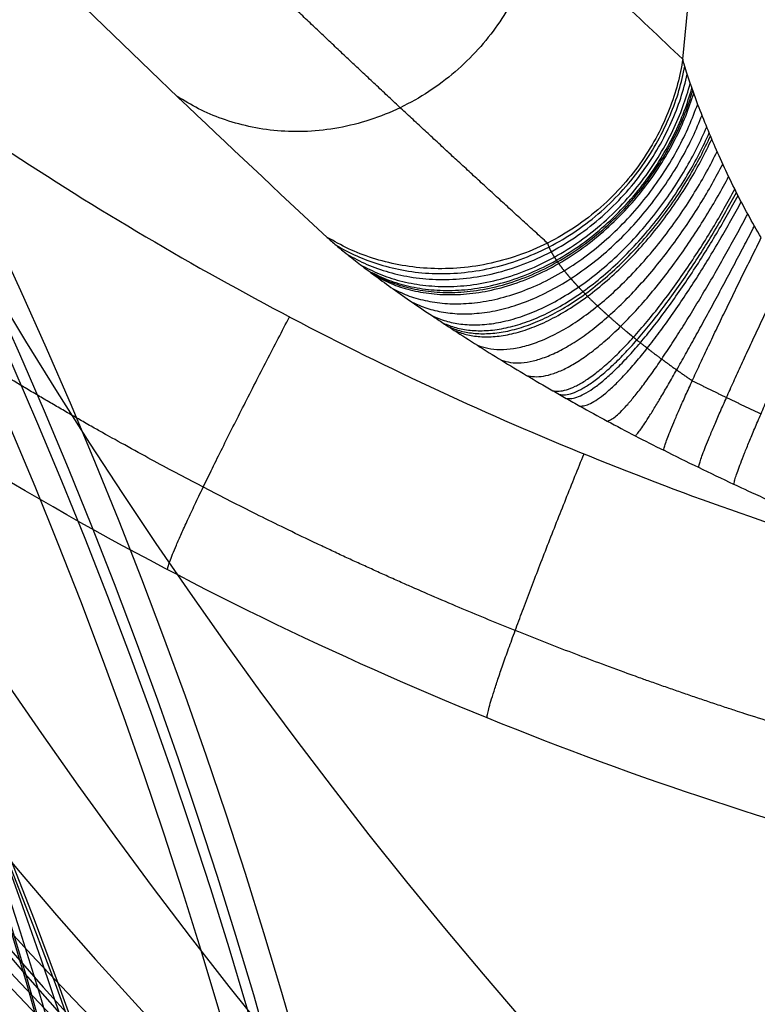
# Model space of a CAD drawing. Header units: millimetres. Extents: x -100 to 126, y -123 to 124.
# Tile 19 of 133: x 22 to 30, y -39 to -29. Entities that reach past the tile are written whole.
import ezdxf

# ---------------------------------------------------------------- set-up
doc = ezdxf.new("R2010")
doc.units = ezdxf.units.MM
doc.layers.add('Window garden_table', color=18, linetype='Continuous', true_color=0x000000)

msp = doc.modelspace()

# ---------------------------------------------------------------- linework, layer by layer
at = {"layer": 'Window garden_table'}
msp.add_line((29, -28.939, 68.488), (34.478, 28.151, 68.488), dxfattribs=at)
at = {"layer": 'Window garden_table', "extrusion": (-0.19789, 0.018988, -0.98004)}
for centre, radius in [((-2.639, -28.899, -190.98), 58.073), ((-2.639, -28.899, -178.453), 56.119), ((-2.639, -28.899, -193.48), 55.573), ((-2.639, -28.899, -163.48), 52.246)]:
    msp.add_circle(centre, radius, dxfattribs=at)
at = {"layer": 'Window garden_table', "extrusion": (0.19789, -0.018988, 0.98004)}
msp.add_circle((2.639, -28.899, 160.956), 53.322, dxfattribs=at)
at = {"layer": 'Window garden_table', "extrusion": (0.097589, 0.173198, -0.98004)}
for centre, radius in [((-0.514, -28.347, -190.868), 58.073), ((-0.514, -28.347, -178.341), 56.119), ((-0.514, -28.347, -163.368), 52.246), ((-0.514, -28.347, -193.368), 55.573)]:
    msp.add_circle(centre, radius, dxfattribs=at)
at = {"layer": 'Window garden_table', "extrusion": (-0.097589, -0.173198, 0.98004)}
msp.add_circle((0.514, -28.347, 160.844), 53.322, dxfattribs=at)
at = {"layer": 'Window garden_table', "extrusion": (-0.214224, 0.001071, -0.976784)}
for centre, radius in [((0.134, -25.736, -167.417), 55.621), ((0.134, -25.736, -167.072), 55.275), ((0.134, -25.736, -167.762), 55.275), ((0.134, -25.736, -167.417), 54.93)]:
    msp.add_arc(centre, radius, 91.7422, 88.6637, dxfattribs=at)
at = {"layer": 'Window garden_table', "extrusion": (0.102725, 0.187991, -0.976784)}
for centre, radius in [((-0.532, -25.465, -164.286), 55.621), ((-0.532, -25.465, -163.941), 55.275), ((-0.532, -25.465, -164.632), 55.275), ((-0.532, -25.465, -164.286), 54.93)]:
    msp.add_arc(centre, radius, 91.7422, 88.6637, dxfattribs=at)
at = {"layer": 'Window garden_table', "extrusion": (0.19789, -0.018988, 0.98004)}
for centre, radius in [((2.639, -28.899, 160.643), 53.297), ((2.639, -28.899, 162.399), 52.707), ((2.639, -28.899, 191.371), 53.103)]:
    msp.add_arc(centre, radius, 90, 270, dxfattribs=at)
at = {"layer": 'Window garden_table', "extrusion": (-0.19789, 0.018988, -0.98004)}
for centre, radius in [((-2.639, -28.899, -166.317), 54.196), ((-2.639, -28.899, -164.83), 53.093), ((-2.639, -28.899, -190.589), 58.042)]:
    msp.add_arc(centre, radius, 270, 90, dxfattribs=at)
at = {"layer": 'Window garden_table', "extrusion": (-0.097589, -0.173198, 0.98004)}
for centre, radius in [((0.514, -28.347, 160.531), 53.297), ((0.514, -28.347, 162.287), 52.707), ((0.514, -28.347, 191.259), 53.103)]:
    msp.add_arc(centre, radius, 270, 90, dxfattribs=at)
at = {"layer": 'Window garden_table', "extrusion": (0.097589, 0.173198, -0.98004)}
for centre, radius in [((-0.514, -28.347, -166.205), 54.196), ((-0.514, -28.347, -164.718), 53.093), ((-0.514, -28.347, -190.477), 58.042)]:
    msp.add_arc(centre, radius, 90, 270, dxfattribs=at)
at = {"layer": 'Window garden_table'}
for points, weights, knots in [([(77.595, -4.794, 49.518), (77.708, -3.616, 49.518), (77.762, -2.432, 49.521), (77.755, -0.065, 49.531), (77.693, 1.119, 49.539), (77.451, 3.474, 49.559), (77.272, 4.647, 49.571), (76.8, 6.969, 49.601), (76.506, 8.119, 49.618), (75.806, 10.385, 49.657), (75.401, 11.501, 49.679), (74.481, 13.689, 49.728), (73.966, 14.762, 49.754), (72.835, 16.852, 49.811), (72.217, 17.87, 49.842), (70.885, 19.841, 49.907), (70.169, 20.795, 49.942), (68.648, 22.63, 50.015), (67.842, 23.511, 50.053), (66.147, 25.19, 50.133), (65.258, 25.989, 50.174), (63.404, 27.498, 50.26), (62.44, 28.208, 50.304), (60.446, 29.531, 50.396), (59.417, 30.144, 50.443), (57.301, 31.269, 50.538), (56.215, 31.78, 50.587), (53.998, 32.695, 50.686), (52.867, 33.099, 50.737), (50.57, 33.796, 50.839), (49.404, 34.089, 50.89), (47.048, 34.561, 50.994), (45.858, 34.74, 51.046), (43.466, 34.981, 51.151), (42.264, 35.044, 51.203), (39.859, 35.053, 51.307), (38.657, 34.998, 51.359), (36.262, 34.774, 51.462), (35.07, 34.603, 51.513), (32.708, 34.147, 51.613), (31.538, 33.862, 51.663), (29.233, 33.178, 51.76), (28.097, 32.78, 51.808), (25.869, 31.876, 51.901), (24.778, 31.369, 51.946), (22.651, 30.252, 52.034), (21.615, 29.641, 52.076), (19.608, 28.321, 52.158), (18.638, 27.612, 52.198), (16.772, 26.103, 52.273), (15.877, 25.303, 52.308), (14.17, 23.618, 52.376), (13.358, 22.734, 52.407), (11.827, 20.89, 52.467), (11.107, 19.931, 52.494), (10.102, 18.442, 52.532), (9.779, 17.938, 52.544), (9.159, 16.914, 52.566), (8.862, 16.394, 52.577), (8.294, 15.34, 52.598), (8.023, 14.807, 52.607), (7.508, 13.726, 52.625), (7.264, 13.18, 52.634), (6.803, 12.076, 52.649), (6.587, 11.518, 52.656), (6.182, 10.392, 52.669), (5.994, 9.825, 52.675), (5.646, 8.68, 52.685), (5.486, 8.104, 52.69), (5.195, 6.944, 52.698), (5.065, 6.36, 52.701), (4.832, 5.187, 52.706), (4.731, 4.598, 52.708), (4.557, 3.415, 52.711), (4.485, 2.822, 52.712), (4.371, 1.631, 52.712), (4.329, 1.035, 52.711), (4.274, -0.16, 52.708), (4.262, -0.757, 52.706), (4.267, -1.953, 52.701), (4.284, -2.551, 52.698), (4.349, -3.745, 52.69), (4.396, -4.341, 52.685), (4.52, -5.531, 52.675), (4.597, -6.124, 52.669), (4.781, -7.306, 52.656), (4.887, -7.895, 52.649), (5.129, -9.066, 52.634), (5.265, -9.649, 52.625), (5.565, -10.808, 52.607), (5.729, -11.383, 52.598), (6.087, -12.526, 52.577), (6.28, -13.092, 52.566), (6.694, -14.216, 52.544), (6.915, -14.772, 52.532), (7.619, -16.425, 52.494), (8.143, -17.504, 52.467), (9.295, -19.605, 52.407), (9.924, -20.627, 52.376), (11.28, -22.606, 52.308), (12.007, -23.562, 52.273), (13.552, -25.398, 52.198), (14.369, -26.279, 52.158), (16.088, -27.956, 52.076), (16.989, -28.753, 52.034), (18.865, -30.254, 51.946), (19.84, -30.959, 51.901), (21.855, -32.271, 51.808), (22.895, -32.877, 51.76), (25.028, -33.987, 51.663), (26.122, -34.489, 51.613), (28.354, -35.386, 51.513), (29.492, -35.78, 51.462), (31.8, -36.456, 51.359), (32.971, -36.738, 51.307), (35.333, -37.187, 51.203), (36.526, -37.354, 51.151), (38.92, -37.572, 51.046), (40.122, -37.622, 50.994), (42.524, -37.607, 50.89), (43.725, -37.542, 50.839), (46.113, -37.294, 50.737), (47.3, -37.113, 50.686), (49.651, -36.635, 50.587), (50.814, -36.34, 50.538), (53.105, -35.638, 50.443), (54.232, -35.232, 50.396), (56.441, -34.312, 50.304), (57.523, -33.798, 50.26), (59.629, -32.67, 50.174), (60.654, -32.054, 50.133), (62.638, -30.728, 50.053), (63.597, -30.016, 50.015), (65.439, -28.505, 49.942), (66.322, -27.704, 49.907), (68.006, -26.022, 49.842), (68.806, -25.14, 49.811), (70.314, -23.303, 49.754), (71.023, -22.348, 49.728), (72.342, -20.375, 49.679), (72.953, -19.356, 49.657), (74.07, -17.264, 49.618), (74.577, -16.191, 49.601), (75.483, -14.001, 49.571), (75.882, -12.884, 49.559), (76.566, -10.617, 49.539), (76.853, -9.467, 49.531), (77.31, -7.145, 49.521), (77.482, -5.972, 49.518), (77.595, -4.794, 49.518)], [0.905089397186, 0.905089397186, 0.905052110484, 0.904903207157, 0.904791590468, 0.904494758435, 0.904309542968, 0.903866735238, 0.903609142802, 0.903023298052, 0.902695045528, 0.90197009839, 0.901573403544, 0.900714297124, 0.900251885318, 0.89926458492, 0.898739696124, 0.897631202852, 0.897047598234, 0.89582596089, 0.895187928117, 0.893862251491, 0.893174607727, 0.891755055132, 0.891023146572, 0.889520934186, 0.888750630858, 0.887178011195, 0.886375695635, 0.884745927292, 0.883918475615, 0.882245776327, 0.881400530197, 0.879700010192, 0.878844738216, 0.877132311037, 0.876275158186, 0.874567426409, 0.873716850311, 0.872030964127, 0.87119565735, 0.869549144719, 0.868737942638, 0.867148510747, 0.866370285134, 0.864855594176, 0.864119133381, 0.862696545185, 0.862010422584, 0.860696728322, 0.860069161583, 0.858880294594, 0.858318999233, 0.857269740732, 0.856781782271, 0.856109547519, 0.855895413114, 0.855487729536, 0.855294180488, 0.854928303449, 0.854755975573, 0.85443311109, 0.854282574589, 0.854003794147, 0.8538755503, 0.853641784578, 0.853536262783, 0.853348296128, 0.853265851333, 0.853124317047, 0.853065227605, 0.852970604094, 0.852935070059, 0.852887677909, 0.85287581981, 0.85287581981, 0.852887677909, 0.852935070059, 0.852970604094, 0.853065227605, 0.853124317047, 0.853265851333, 0.853348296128, 0.853536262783, 0.853641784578, 0.8538755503, 0.854003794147, 0.854282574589, 0.85443311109, 0.854755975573, 0.854928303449, 0.855294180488, 0.855487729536, 0.855895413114, 0.856109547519, 0.856781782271, 0.857269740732, 0.858318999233, 0.858880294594, 0.860069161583, 0.860696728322, 0.862010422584, 0.862696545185, 0.864119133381, 0.864855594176, 0.866370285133, 0.867148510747, 0.868737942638, 0.869549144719, 0.87119565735, 0.872030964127, 0.873716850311, 0.874567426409, 0.876275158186, 0.877132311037, 0.878844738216, 0.879700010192, 0.881400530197, 0.882245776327, 0.883918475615, 0.884745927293, 0.886375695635, 0.887178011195, 0.888750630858, 0.889520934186, 0.891023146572, 0.891755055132, 0.893174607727, 0.893862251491, 0.895187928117, 0.89582596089, 0.897047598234, 0.897631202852, 0.898739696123, 0.89926458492, 0.900251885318, 0.900714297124, 0.901573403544, 0.90197009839, 0.902695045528, 0.903023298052, 0.903609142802, 0.903866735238, 0.904309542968, 0.904494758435, 0.904791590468, 0.904903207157, 0.905052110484, 0.905089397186, 0.905089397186], [0, 0, 0, 0, 0.098175, 0.098175, 0.19635, 0.19635, 0.294524, 0.294524, 0.392699, 0.392699, 0.490874, 0.490874, 0.589049, 0.589049, 0.687223, 0.687223, 0.785398, 0.785398, 0.883573, 0.883573, 0.981748, 0.981748, 1.079922, 1.079922, 1.178097, 1.178097, 1.276272, 1.276272, 1.374447, 1.374447, 1.472622, 1.472622, 1.570796, 1.570796, 1.668971, 1.668971, 1.767146, 1.767146, 1.865321, 1.865321, 1.963495, 1.963495, 2.06167, 2.06167, 2.159845, 2.159845, 2.25802, 2.25802, 2.356194, 2.356194, 2.454369, 2.454369, 2.552544, 2.552544, 2.650719, 2.650719, 2.699806, 2.699806, 2.748894, 2.748894, 2.797981, 2.797981, 2.847068, 2.847068, 2.896156, 2.896156, 2.945243, 2.945243, 2.99433, 2.99433, 3.043418, 3.043418, 3.092505, 3.092505, 3.141593, 3.141593, 3.19068, 3.19068, 3.239767, 3.239767, 3.288855, 3.288855, 3.337942, 3.337942, 3.38703, 3.38703, 3.436117, 3.436117, 3.485204, 3.485204, 3.534292, 3.534292, 3.583379, 3.583379, 3.632467, 3.632467, 3.730641, 3.730641, 3.828816, 3.828816, 3.926991, 3.926991, 4.025166, 4.025166, 4.12334, 4.12334, 4.221515, 4.221515, 4.31969, 4.31969, 4.417865, 4.417865, 4.516039, 4.516039, 4.614214, 4.614214, 4.712389, 4.712389, 4.810564, 4.810564, 4.908739, 4.908739, 5.006913, 5.006913, 5.105088, 5.105088, 5.203263, 5.203263, 5.301438, 5.301438, 5.399612, 5.399612, 5.497787, 5.497787, 5.595962, 5.595962, 5.694137, 5.694137, 5.792311, 5.792311, 5.890486, 5.890486, 5.988661, 5.988661, 6.086836, 6.086836, 6.185011, 6.185011, 6.283185, 6.283185, 6.283185, 6.283185]), ([(27.578, -30.87, 68.383), (27.06, -30.401, 66.5), (26.545, -29.927, 64.623), (25.534, -28.985, 60.941), (25.038, -28.517, 59.134), (24.544, -28.044, 57.336)], [0.769507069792, 0.767375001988, 0.765157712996, 0.760612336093, 0.75829123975, 0.755866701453], [0, 0, 0, 0, 6.023503, 6.023503, 11.827787, 11.827787, 11.827787, 11.827787]), ([(27.578, -30.87, 68.383), (27.581, -30.883, 68.42), (27.586, -30.896, 68.458), (27.599, -30.926, 68.534), (27.606, -30.943, 68.573), (27.626, -30.978, 68.651), (27.637, -30.997, 68.691), (27.657, -31.028, 68.751), (27.664, -31.039, 68.772), (27.675, -31.056, 68.802), (27.679, -31.062, 68.812), (27.687, -31.073, 68.833), (27.692, -31.079, 68.843), (27.713, -31.109, 68.894), (27.732, -31.134, 68.935), (27.775, -31.186, 69.016), (27.798, -31.214, 69.056), (27.848, -31.271, 69.134), (27.875, -31.301, 69.173), (27.919, -31.347, 69.231), (27.934, -31.363, 69.25), (27.958, -31.387, 69.278), (27.966, -31.395, 69.288), (27.982, -31.412, 69.306), (27.99, -31.42, 69.315), (28.032, -31.462, 69.361), (28.067, -31.496, 69.396), (28.141, -31.565, 69.464), (28.18, -31.6, 69.497), (28.26, -31.672, 69.559), (28.302, -31.709, 69.588), (28.389, -31.783, 69.643), (28.435, -31.821, 69.669), (28.494, -31.868, 69.7), (28.505, -31.878, 69.706), (28.529, -31.897, 69.717), (28.541, -31.906, 69.723), (28.578, -31.935, 69.739), (28.602, -31.954, 69.75), (28.676, -32.012, 69.78), (28.726, -32.05, 69.797), (28.829, -32.126, 69.828), (28.882, -32.164, 69.841), (28.989, -32.24, 69.863), (29.043, -32.278, 69.871), (29.099, -32.315, 69.877)], [0.769507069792, 0.770922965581, 0.772465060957, 0.775768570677, 0.77752992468, 0.781243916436, 0.783196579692, 0.786251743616, 0.787291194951, 0.788880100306, 0.789414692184, 0.79049350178, 0.791038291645, 0.793778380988, 0.796014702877, 0.800553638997, 0.802856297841, 0.80751043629, 0.809861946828, 0.813415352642, 0.814604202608, 0.816392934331, 0.816990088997, 0.818186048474, 0.818785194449, 0.821773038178, 0.824146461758, 0.828851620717, 0.831183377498, 0.835798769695, 0.838082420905, 0.842596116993, 0.844826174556, 0.847577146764, 0.848125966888, 0.849216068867, 0.849757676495, 0.851372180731, 0.85243475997, 0.855581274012, 0.857624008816, 0.861599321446, 0.863531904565, 0.867285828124, 0.869107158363, 0.870871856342], [0, 0, 0, 0, 0.324096, 0.324096, 0.648192, 0.648192, 0.972288, 0.972288, 1.134336, 1.134336, 1.21536, 1.21536, 1.296384, 1.296384, 1.62048, 1.62048, 1.944576, 1.944576, 2.268672, 2.268672, 2.430719, 2.430719, 2.511743, 2.511743, 2.592767, 2.592767, 2.916863, 2.916863, 3.240959, 3.240959, 3.565055, 3.565055, 3.889151, 3.889151, 3.970175, 3.970175, 4.051199, 4.051199, 4.213247, 4.213247, 4.537343, 4.537343, 4.861439, 4.861439, 5.185535, 5.185535, 5.185535, 5.185535])]:
    msp.add_rational_spline(points, weights, degree=3, knots=knots, dxfattribs=at)
for points, knots in [([(78.738, -4.904, 50.967), (78.681, -5.502, 50.967), (78.612, -6.07, 50.967), (78.448, -7.209, 50.97), (78.357, -7.747, 50.972), (78.064, -9.29, 50.98), (77.847, -10.205, 50.986), (77.399, -11.859, 51.001), (77.169, -12.598, 51.009), (76.708, -13.954, 51.026), (76.475, -14.575, 51.035), (75.779, -16.31, 51.062), (75.313, -17.308, 51.081), (74.388, -19.118, 51.119), (73.928, -19.929, 51.138), (73.011, -21.429, 51.178), (72.555, -22.117, 51.198), (71.647, -23.401, 51.238), (71.195, -23.997, 51.258), (69.845, -25.681, 51.319), (68.951, -26.665, 51.36), (67.177, -28.446, 51.441), (66.295, -29.243, 51.483), (64.54, -30.695, 51.565), (63.667, -31.352, 51.607), (61.929, -32.551, 51.69), (61.064, -33.094, 51.731), (59.342, -34.087, 51.815), (58.484, -34.536, 51.856), (55.918, -35.762, 51.982), (54.219, -36.417, 52.066), (50.843, -37.464, 52.234), (49.166, -37.856, 52.318), (45.834, -38.41, 52.486), (44.179, -38.572, 52.571), (40.889, -38.682, 52.739), (39.253, -38.63, 52.824), (36, -38.319, 52.993), (34.382, -38.059, 53.078), (31.168, -37.324, 53.247), (29.571, -36.85, 53.332), (26.399, -35.67, 53.502), (24.823, -34.964, 53.587), (21.7, -33.288, 53.757), (20.152, -32.318, 53.842), (17.86, -30.619, 53.969), (17.102, -30.013, 54.012), (15.597, -28.705, 54.096), (14.849, -28.004, 54.139), (13.369, -26.489, 54.223), (12.635, -25.675, 54.265), (11.187, -23.906, 54.349), (10.471, -22.952, 54.391), (9.064, -20.851, 54.475), (8.373, -19.706, 54.517), (7.366, -17.78, 54.579), (7.035, -17.103, 54.599), (6.388, -15.657, 54.64), (6.072, -14.889, 54.66), (5.459, -13.228, 54.701), (5.162, -12.336, 54.72), (4.603, -10.367, 54.759), (4.339, -9.291, 54.779), (3.992, -7.442, 54.806), (3.884, -6.785, 54.815), (3.697, -5.364, 54.832), (3.616, -4.596, 54.84), (3.5, -2.905, 54.854), (3.466, -1.973, 54.861), (3.477, -0.446, 54.868), (3.491, 0.084, 54.87), (3.547, 1.187, 54.872), (3.587, 1.735, 54.873), (3.642, 2.306, 54.873)], [0, 0, 0, 0, 0.0004637, 0.0004637, 0.0009275, 0.0009275, 0.001855, 0.001855, 0.0027825, 0.0027825, 0.00371, 0.00371, 0.005565, 0.005565, 0.00742, 0.00742, 0.009275, 0.009275, 0.0111299, 0.0111299, 0.0148399, 0.0148399, 0.0185499, 0.0185499, 0.0222599, 0.0222599, 0.0259699, 0.0259699, 0.0296799, 0.0296799, 0.0371047, 0.0371047, 0.0445295, 0.0445295, 0.0519403, 0.0519403, 0.0593512, 0.0593512, 0.0667677, 0.0667677, 0.0741842, 0.0741842, 0.0816112, 0.0816112, 0.0890383, 0.0890383, 0.0927439, 0.0927439, 0.0964496, 0.0964496, 0.1001553, 0.1001553, 0.1038609, 0.1038609, 0.1075735, 0.1075735, 0.1094297, 0.1094297, 0.111286, 0.111286, 0.1131423, 0.1131423, 0.1149985, 0.1149985, 0.1159267, 0.1159267, 0.1168548, 0.1168548, 0.1177829, 0.1177829, 0.118247, 0.118247, 0.1187111, 0.1187111, 0.1187111, 0.1187111]), ([(29.824, -30.813, 69.208), (29.728, -30.654, 69.212), (29.639, -30.49, 69.198), (29.474, -30.161, 69.143), (29.398, -29.996, 69.101), (29.266, -29.691, 68.996), (29.196, -29.519, 68.924), (29.077, -29.195, 68.735), (29.027, -29.044, 68.617), (29, -28.939, 68.488)], [0, 0, 0, 0, 0.00059578, 0.00059578, 0.001192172, 0.001192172, 0.001714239, 0.001714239, 0.002231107, 0.002231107, 0.002231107, 0.002231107]), ([(25.264, -30.81, 69.02), (25.291, -30.835, 69.118), (25.323, -30.863, 69.213), (25.394, -30.923, 69.4), (25.433, -30.956, 69.491), (25.519, -31.024, 69.667), (25.565, -31.061, 69.754), (25.641, -31.119, 69.879), (25.667, -31.138, 69.921), (25.707, -31.169, 69.982), (25.721, -31.179, 70.002), (25.749, -31.2, 70.043), (25.763, -31.21, 70.063), (25.835, -31.263, 70.162), (25.895, -31.307, 70.238), (26.021, -31.396, 70.383), (26.087, -31.443, 70.453), (26.224, -31.537, 70.586), (26.295, -31.586, 70.65), (26.406, -31.66, 70.74), (26.444, -31.685, 70.77), (26.501, -31.723, 70.813), (26.521, -31.736, 70.827), (26.56, -31.761, 70.855), (26.579, -31.774, 70.869), (26.678, -31.838, 70.937), (26.759, -31.89, 70.988), (26.924, -31.995, 71.082), (27.009, -32.047, 71.125), (27.181, -32.153, 71.206), (27.269, -32.206, 71.242), (27.449, -32.313, 71.308), (27.54, -32.366, 71.338), (27.657, -32.433, 71.37), (27.681, -32.447, 71.377), (27.728, -32.474, 71.389), (27.751, -32.487, 71.395), (27.822, -32.527, 71.411), (27.87, -32.554, 71.421), (28.013, -32.634, 71.449), (28.109, -32.687, 71.463), (28.303, -32.791, 71.484), (28.401, -32.843, 71.491), (28.599, -32.945, 71.497), (28.698, -32.996, 71.496), (28.799, -33.046, 71.49)], [0, 0, 0, 0, 0.324096, 0.324096, 0.648192, 0.648192, 0.972288, 0.972288, 1.134336, 1.134336, 1.21536, 1.21536, 1.296384, 1.296384, 1.62048, 1.62048, 1.944576, 1.944576, 2.268672, 2.268672, 2.430719, 2.430719, 2.511743, 2.511743, 2.592767, 2.592767, 2.916863, 2.916863, 3.240959, 3.240959, 3.565055, 3.565055, 3.889151, 3.889151, 3.970175, 3.970175, 4.051199, 4.051199, 4.213247, 4.213247, 4.537343, 4.537343, 4.861439, 4.861439, 5.185535, 5.185535, 5.185535, 5.185535]), ([(33.013, -34.508, 68.611), (32.966, -34.516, 68.806), (32.902, -34.517, 69.004), (32.723, -34.503, 69.41), (32.61, -34.487, 69.619), (32.383, -34.442, 69.943), (32.297, -34.423, 70.053), (32.097, -34.374, 70.28), (31.983, -34.343, 70.396), (31.773, -34.282, 70.578), (31.696, -34.259, 70.64), (31.522, -34.204, 70.769), (31.425, -34.172, 70.835), (31.25, -34.112, 70.941), (31.186, -34.089, 70.977), (31.041, -34.037, 71.054), (30.96, -34.008, 71.093), (30.809, -33.95, 71.16), (30.754, -33.929, 71.183), (30.62, -33.876, 71.233), (30.549, -33.848, 71.26), (30.398, -33.786, 71.305), (30.365, -33.772, 71.315), (30.279, -33.736, 71.338), (30.222, -33.712, 71.353), (29.972, -33.604, 71.407), (29.88, -33.562, 71.418), (29.683, -33.473, 71.443), (29.608, -33.438, 71.448), (29.536, -33.404, 71.451)], [-0.004963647, -0.004963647, -0.004963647, -0.004963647, -0.003723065, -0.003723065, -0.00248211, -0.00248211, -0.001861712, -0.001861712, -0.001241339, -0.001241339, -0.00093112, -0.00093112, -0.000620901, -0.000620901, -0.000465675, -0.000465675, -0.00031045, -0.00031045, -0.000232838, -0.000232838, -0.000155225, -0.000155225, -0.000135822, -0.000135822, -0.000116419, -0.000116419, -0.000077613, -0.000077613, 0, 0, 0, 0])]:
    msp.add_open_spline(points, degree=3, knots=knots, dxfattribs=at)
at = {"layer": 'Window garden_table', "extrusion": (0.03897, -0.003739, 0.999233)}
msp.add_rational_spline([(6.508, 2.027, 51.746), (3.224, -32.198, 51.746), (37.882, -35.523, 50.382), (72.539, -38.849, 49.018), (75.823, -4.624, 49.018)], [1, 0.707106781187, 1, 0.707106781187, 1], degree=2, knots=[108.739017, 108.739017, 108.739017, 163.108526, 163.108526, 217.478034, 217.478034, 217.478034], dxfattribs=at)
at = {"layer": 'Window garden_table', "extrusion": (0.955692, -0.091701, -0.279722)}
msp.add_open_spline([(26.13, -26.17, 57.776), (26.606, -26.643, 59.559), (27.084, -27.11, 61.343), (28.04, -28.033, 64.914), (28.52, -28.489, 66.701), (29, -28.939, 68.488)], degree=3, knots=[-0.01143061, -0.01143061, -0.01143061, -0.01143061, -0.00571531, -0.00571531, 0, 0, 0, 0], dxfattribs=at)
at = {"layer": 'Window garden_table', "extrusion": (0.251021, -0.242469, 0.937122)}
msp.add_rational_spline([(27.492, -27.503, 62.865), (26.87, -31.411, 62.021), (23.69, -29.331, 63.411)], [1, 0.525685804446, 1], degree=2, dxfattribs=at)
at = {"layer": 'Window garden_table'}
for points in [[(25.264, -30.81, 69.02), (24.222, -29.844, 65.306), (23.179, -28.853, 61.592), (22.137, -27.828, 57.879)], [(29.536, -33.404, 71.451), (29.29, -33.288, 71.464), (29.044, -33.169, 71.477), (28.799, -33.046, 71.49)]]:
    msp.add_open_spline(points, degree=3, dxfattribs=at)
at = {"layer": 'Window garden_table', "extrusion": (0.251942, -0.236652, 0.938361)}
msp.add_rational_spline([(29, -28.939, 68.488), (28.405, -32.718, 67.695), (25.264, -30.81, 69.02)], [1, 0.539014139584, 1], degree=2, dxfattribs=at)
at = {"layer": 'Window garden_table', "extrusion": (-0.325365, 0.280294, -0.903091)}
msp.add_rational_spline([(25.358, -30.893, 69.307), (28.327, -32.659, 67.689), (29.021, -29.014, 68.571)], [1, 0.548233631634, 1], degree=2, dxfattribs=at)
at = {"layer": 'Window garden_table', "extrusion": (-0.39377, 0.3195, -0.861896)}
msp.add_rational_spline([(25.476, -30.99, 69.579), (28.251, -32.6, 67.714), (29.047, -29.098, 68.649)], [1, 0.558773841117, 1], degree=2, dxfattribs=at)
at = {"layer": 'Window garden_table', "extrusion": (-0.457534, 0.354397, -0.815515)}
msp.add_rational_spline([(25.616, -31.099, 69.838), (28.182, -32.546, 67.769), (29.078, -29.193, 68.723)], [1, 0.570466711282, 1], degree=2, dxfattribs=at)
at = {"layer": 'Window garden_table', "extrusion": (-0.487792, 0.37027, -0.790543)}
msp.add_rational_spline([(25.694, -31.159, 69.962), (28.151, -32.522, 67.807), (29.096, -29.244, 68.759)], [1, 0.576700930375, 1], degree=2, dxfattribs=at)
at = {"layer": 'Window garden_table', "extrusion": (-0.502535, 0.37782, -0.777632)}
msp.add_rational_spline([(25.735, -31.189, 70.023), (28.137, -32.511, 67.828), (29.105, -29.271, 68.776)], [1, 0.579908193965, 1], degree=2, dxfattribs=at)
at = {"layer": 'Window garden_table', "extrusion": (-0.517024, 0.385112, -0.764444)}
msp.add_rational_spline([(25.777, -31.221, 70.082), (28.124, -32.5, 67.85), (29.115, -29.298, 68.794)], [1, 0.583172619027, 1], degree=2, dxfattribs=at)
at = {"layer": 'Window garden_table', "extrusion": (-0.571785, 0.41139, -0.709803)}
msp.add_rational_spline([(25.958, -31.352, 70.31), (28.083, -32.466, 67.953), (29.156, -29.41, 68.859)], [1, 0.596568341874, 1], degree=2, dxfattribs=at)
at = {"layer": 'Window garden_table', "extrusion": (-0.621727, 0.433249, -0.652496)}
msp.add_rational_spline([(26.156, -31.49, 70.519), (28.06, -32.444, 68.072), (29.202, -29.528, 68.92)], [1, 0.610366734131, 1], degree=2, dxfattribs=at)
at = {"layer": 'Window garden_table', "extrusion": (-0.667381, 0.451016, -0.59261)}
msp.add_rational_spline([(26.369, -31.635, 70.71), (28.056, -32.435, 68.202), (29.251, -29.651, 68.975)], [1, 0.624461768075, 1], degree=2, dxfattribs=at)
at = {"layer": 'Window garden_table', "extrusion": (-0.688729, 0.458441, -0.561679)}
msp.add_rational_spline([(26.482, -31.71, 70.799), (28.062, -32.436, 68.27), (29.277, -29.714, 69.001)], [1, 0.631593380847, 1], degree=2, dxfattribs=at)
at = {"layer": 'Window garden_table', "extrusion": (-0.699051, 0.461798, -0.545958)}
msp.add_rational_spline([(26.54, -31.748, 70.841), (28.067, -32.437, 68.304), (29.29, -29.746, 69.013)], [1, 0.63517613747, 1], degree=2, dxfattribs=at)
at = {"layer": 'Window garden_table', "extrusion": (-0.709134, 0.464919, -0.530075)}
msp.add_rational_spline([(26.599, -31.787, 70.883), (28.073, -32.439, 68.339), (29.304, -29.779, 69.025)], [1, 0.63876552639, 1], degree=2, dxfattribs=at)
at = {"layer": 'Window garden_table', "extrusion": (-0.746721, 0.474969, -0.46563)}
msp.add_rational_spline([(26.842, -31.942, 71.035), (28.109, -32.457, 68.478), (29.36, -29.909, 69.07)], [1, 0.652998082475, 1], degree=2, dxfattribs=at)
at = {"layer": 'Window garden_table', "extrusion": (-0.780156, 0.481323, -0.399606)}
msp.add_rational_spline([(27.095, -32.1, 71.165), (28.164, -32.485, 68.614), (29.42, -30.04, 69.108)], [1, 0.666982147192, 1], degree=2, dxfattribs=at)
at = {"layer": 'Window garden_table', "extrusion": (-0.809666, 0.484161, -0.331707)}
msp.add_rational_spline([(27.359, -32.259, 71.275), (28.237, -32.525, 68.746), (29.481, -30.172, 69.141)], [1, 0.680678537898, 1], degree=2, dxfattribs=at)
at = {"layer": 'Window garden_table', "extrusion": (-0.835319, 0.483555, -0.261567)}
msp.add_rational_spline([(27.634, -32.42, 71.364), (28.326, -32.574, 68.87), (29.546, -30.305, 69.167)], [1, 0.694053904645, 1], degree=2, dxfattribs=at)
at = {"layer": 'Window garden_table', "extrusion": (-0.841118, 0.482865, -0.243644)}
msp.add_rational_spline([(27.704, -32.46, 71.383), (28.351, -32.587, 68.899), (29.563, -30.338, 69.173)], [1, 0.697342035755, 1], degree=2, dxfattribs=at)
at = {"layer": 'Window garden_table', "extrusion": (-0.84664, 0.481963, -0.225636)}
msp.add_rational_spline([(27.775, -32.501, 71.4), (28.377, -32.601, 68.928), (29.58, -30.371, 69.178)], [1, 0.700591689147, 1], degree=2, dxfattribs=at)
at = {"layer": 'Window garden_table', "extrusion": (-0.856844, 0.47953, -0.189394)}
msp.add_rational_spline([(27.918, -32.581, 71.431), (28.43, -32.631, 68.983), (29.613, -30.437, 69.187)], [1, 0.706967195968, 1], degree=2, dxfattribs=at)
at = {"layer": 'Window garden_table', "extrusion": (-0.873855, 0.47218, -0.115858)}
msp.add_rational_spline([(28.206, -32.739, 71.474), (28.547, -32.694, 69.083), (29.682, -30.565, 69.201)], [1, 0.719223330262, 1], degree=2, dxfattribs=at)
at = {"layer": 'Window garden_table', "extrusion": (-0.886194, 0.461528, -0.040656)}
msp.add_rational_spline([(28.5, -32.894, 71.494), (28.675, -32.762, 69.169), (29.752, -30.691, 69.208)], [1, 0.730817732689, 1], degree=2, dxfattribs=at)
at = {"layer": 'Window garden_table', "extrusion": (0.893532, -0.447512, -0.036522)}
msp.add_rational_spline([(28.799, -33.046, 71.49), (28.813, -32.835, 69.24), (29.824, -30.813, 69.208)], [1, 0.741743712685, 1], degree=2, dxfattribs=at)
at = {"layer": 'Window garden_table', "extrusion": (0.898585, -0.437264, -0.036681)}
msp.add_rational_spline([(29.166, -33.227, 71.471), (29.18, -33.012, 69.225), (30.166, -30.982, 69.194)], [1, 0.742328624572, 1], degree=2, dxfattribs=at)
at = {"layer": 'Window garden_table', "extrusion": (0.90352, -0.42696, -0.036835)}
msp.add_rational_spline([(29.536, -33.404, 71.451), (29.549, -33.184, 69.21), (30.51, -31.147, 69.18)], [1, 0.742915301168, 1], degree=2, dxfattribs=at)
at = {"layer": 'Window garden_table', "extrusion": (0.884591, -0.464958, -0.036239)}
msp.add_rational_spline([(23.587, -34.299, 53.654), (23.604, -34.054, 50.945), (24.869, -31.645, 50.904)], [1, 0.740744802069, 1], degree=2, dxfattribs=at)
at = {"layer": 'Window garden_table'}
msp.add_rational_spline([(29.099, -32.315, 69.877), (29.338, -32.434, 69.866), (29.579, -32.55, 69.855), (29.821, -32.663, 69.844)], [0.870871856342, 0.871066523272, 0.871261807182, 0.871457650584], degree=3, dxfattribs=at)
at = {"layer": 'Window garden_table', "extrusion": (-0.925504, 0.376877, 0.037505)}
msp.add_rational_spline([(26.943, -35.855, 53.473), (26.953, -35.567, 50.808), (27.962, -33.084, 50.778)], [1, 0.745747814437, 1], degree=2, dxfattribs=at)

doc.saveas('drawing.dxf')
